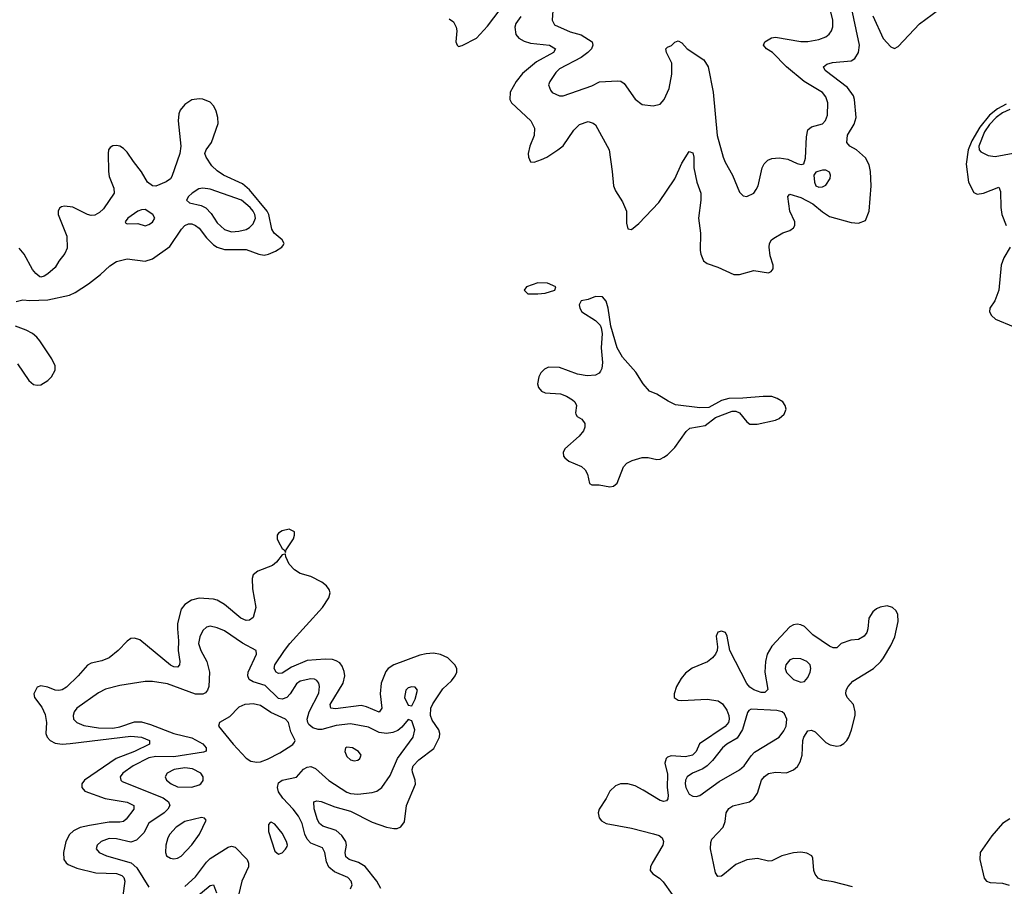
# Model space of a CAD drawing. Header units: inches. Extents: x 1954678 to 2060271, y 904822 to 1016299.
# Tile 219 of 256: x 1980753 to 1986220, y 1000861 to 1005672. Entities that reach past the tile are written whole.
import ezdxf

# ---------------------------------------------------------------- set-up
doc = ezdxf.new("R2010")
doc.units = ezdxf.units.IN
doc.header["$MEASUREMENT"] = 0
doc.layers.add('B9080', color=7, linetype='Continuous')

msp = doc.modelspace()

# ---------------------------------------------------------------- linework, layer by layer
at = {"layer": 'B9080', "color": 5}
for points, elevation in [([(1983137.2, 1005677.2), (1983161.2, 1005661.2), (1983176.8, 1005630), (1983179.5, 1005610), (1983174, 1005550), (1983182, 1005530), (1983190, 1005523.8), (1983210, 1005528.8), (1983290, 1005570.2), (1983350, 1005636.3), (1983450, 1005767.5)], 420), ([(1983535.5, 1005690), (1983508.4, 1005651.6), (1983501.9, 1005630), (1983508.8, 1005590), (1983524.7, 1005570), (1983553.6, 1005553.6), (1983590, 1005542.5), (1983694.4, 1005530), (1983727.7, 1005510), (1983716.9, 1005490), (1983622.3, 1005437.7), (1983545.9, 1005374.1), (1983510.2, 1005330), (1983476.8, 1005270), (1983475, 1005230), (1983484.7, 1005210), (1983590.8, 1005110.8), (1983611.6, 1005070), (1983609.1, 1005030), (1983585.5, 1004970), (1983576.5, 1004930), (1983577.6, 1004910), (1983590, 1004884), (1983610, 1004881.6), (1983650, 1004896), (1983679.5, 1004910), (1983740.9, 1004950), (1983770, 1004972.7), (1983830, 1005059.5), (1983862.4, 1005090), (1983910, 1005106.5), (1983938.2, 1005098.2), (1983950, 1005088.2), (1984025.6, 1004950), (1984043.6, 1004830), (1984050.3, 1004750), (1984061.5, 1004721.5), (1984100.8, 1004660.8), (1984123.2, 1004610), (1984122.7, 1004542.8), (1984130, 1004511), (1984150, 1004507.7), (1984190, 1004540.5), (1984302.5, 1004657.5), (1984390.5, 1004789.5), (1984430, 1004876.3), (1984470, 1004940.5), (1984490, 1004933.4), (1984496.1, 1004910), (1984496.3, 1004850), (1984513.4, 1004770), (1984534.4, 1004710), (1984534.7, 1004670), (1984521.5, 1004570), (1984532.9, 1004487.1), (1984531.4, 1004391.4), (1984534.9, 1004370), (1984550, 1004334), (1984570, 1004318.4), (1984630, 1004298), (1984717.5, 1004257.5), (1984750, 1004257.1), (1984830, 1004280.4), (1984910, 1004267.7), (1984926, 1004274), (1984936, 1004290), (1984936, 1004310), (1984920.8, 1004360.8), (1984914.3, 1004410), (1984916.3, 1004430), (1984928, 1004450), (1984940.2, 1004459.8), (1984991.3, 1004488.7), (1985030, 1004502), (1985050, 1004517.4), (1985056.3, 1004530), (1985056.8, 1004550), (1985028.4, 1004610), (1985018.5, 1004690), (1985030, 1004704.2), (1985090, 1004684.8), (1985157.2, 1004650), (1985210, 1004605), (1985250, 1004580.2), (1985370, 1004545.7), (1985410, 1004542.6), (1985450, 1004557), (1985470, 1004608.4), (1985481, 1004750), (1985476.5, 1004830), (1985470, 1004865.7), (1985450, 1004905.3), (1985398.7, 1004950), (1985361.8, 1004970), (1985346, 1004990), (1985349.5, 1005030.5), (1985387.4, 1005092.6), (1985398.3, 1005130), (1985389.2, 1005229.2), (1985383.4, 1005250), (1985350, 1005296), (1985225.1, 1005390), (1985215.8, 1005410), (1985235.4, 1005424.6), (1985266.3, 1005433.7), (1985370, 1005443.8), (1985390, 1005456.9), (1985411.1, 1005490), (1985416.2, 1005530), (1985365.3, 1005765.3)], 420), ([(1983714.7, 1005750), (1983709.4, 1005670), (1983723.5, 1005643.5), (1983810, 1005605.4), (1983870, 1005588.2), (1983931.3, 1005550), (1983936.3, 1005530), (1983927.7, 1005510), (1983907.6, 1005490), (1983870, 1005462.8), (1983750, 1005398.8), (1983730, 1005379.1), (1983696.9, 1005330), (1983690.3, 1005310), (1983700.2, 1005280.2), (1983710, 1005268.7), (1983750, 1005250.3), (1983770.4, 1005250.4), (1983930, 1005304.6), (1983971.8, 1005328.2), (1984073.2, 1005333.2), (1984090.2, 1005330.2), (1984110, 1005317.6), (1984170, 1005230.7), (1984210, 1005202), (1984270, 1005193.4), (1984310, 1005203.8), (1984330.9, 1005229.1), (1984359.1, 1005290), (1984374.5, 1005370), (1984374.2, 1005430), (1984344.8, 1005490), (1984341.5, 1005510), (1984350, 1005520.3), (1984371.6, 1005528.4), (1984390, 1005547.6), (1984410, 1005554.6), (1984430, 1005543.6), (1984458.9, 1005510), (1984552, 1005450), (1984576.5, 1005410), (1984604.4, 1005270), (1984626.4, 1005030), (1984658.5, 1004910), (1984670, 1004880.5), (1984710.3, 1004810), (1984750, 1004714.8), (1984770, 1004694), (1984790, 1004690.7), (1984829.2, 1004710), (1984842.9, 1004730), (1984852.8, 1004750), (1984875, 1004850), (1984887.2, 1004872.8), (1984907.2, 1004892.8), (1984930, 1004902.2), (1984970, 1004906.1), (1985017.4, 1004897.4), (1985070, 1004873.1), (1985091.5, 1004868.5), (1985107, 1004873), (1985116.1, 1004903.9), (1985122.4, 1005022.4), (1985130, 1005060.5), (1985150, 1005077.6), (1985210, 1005094.4), (1985227.6, 1005112.4), (1985237.9, 1005142.1), (1985241.2, 1005210), (1985230, 1005243.5), (1985210, 1005267.9), (1985109.5, 1005329.5), (1985009.9, 1005409.9), (1984932.8, 1005490), (1984900.5, 1005510), (1984882.3, 1005530), (1984889.7, 1005550), (1984928.2, 1005571.8), (1984950, 1005575.8), (1985090, 1005550.9), (1985130, 1005551.8), (1985190, 1005561.5), (1985230, 1005576.9), (1985248.4, 1005591.6), (1985260.3, 1005610), (1985267.3, 1005632.7), (1985267.2, 1005670), (1985243.9, 1005770)], 440), ([(1985490, 1005693.6), (1985548.3, 1005568.3), (1985590, 1005521.3), (1985610, 1005512.8), (1985630, 1005523), (1985748.6, 1005650), (1985890, 1005753.7)], 420), ([(1980733, 1004107), (1980770, 1004116.6), (1980810, 1004113.5), (1980910, 1004117.7), (1981030, 1004142.6), (1981062, 1004158), (1981134.9, 1004205.1), (1981202.8, 1004257.2), (1981253.6, 1004306.4), (1981290, 1004330.8), (1981350, 1004345), (1981450, 1004332.2), (1981490, 1004343.9), (1981587.4, 1004412.6), (1981651.7, 1004510), (1981670, 1004530.1), (1981690, 1004538.6), (1981710, 1004538.5), (1981730.1, 1004530.1), (1981750, 1004514.1), (1981790, 1004461.4), (1981830, 1004422.9), (1981850, 1004409.6), (1981890, 1004395.7), (1982010, 1004397.1), (1982080.4, 1004370), (1982110, 1004365.4), (1982135.6, 1004370), (1982173.4, 1004386.6), (1982208.2, 1004410), (1982217.3, 1004422.7), (1982221.1, 1004430), (1982210.8, 1004450), (1982166.4, 1004486.4), (1982152.7, 1004510), (1982136.6, 1004590), (1982127.6, 1004610), (1982030, 1004727.5), (1981990, 1004760.9), (1981885.3, 1004810), (1981850, 1004832.5), (1981820.7, 1004860.7), (1981788.1, 1004910), (1981781.4, 1004930), (1981787.8, 1004950), (1981818.1, 1004990), (1981855.3, 1005095.3), (1981853.9, 1005130), (1981844.7, 1005164.7), (1981832.1, 1005192.1), (1981810, 1005215.1), (1981770, 1005231.6), (1981750, 1005233.3), (1981710, 1005226.8), (1981670, 1005201.4), (1981644.2, 1005170), (1981636.8, 1005150), (1981633, 1005110), (1981647.1, 1004970), (1981641.7, 1004930), (1981597.8, 1004802.2), (1981590, 1004787.9), (1981567.4, 1004772.6), (1981510, 1004748.9), (1981489.8, 1004750), (1981463.4, 1004770), (1981430, 1004828), (1981384.7, 1004884.7), (1981350, 1004937.4), (1981330, 1004956.9), (1981310, 1004969.7), (1981290, 1004974), (1981270, 1004972.8), (1981256.5, 1004963.5), (1981247.2, 1004950), (1981244, 1004930), (1981246, 1004830), (1981250, 1004802), (1981276.9, 1004736.9), (1981277.6, 1004710), (1981218, 1004622), (1981197.3, 1004602.7), (1981170, 1004587.1), (1981150, 1004586), (1981130, 1004591.2), (1981048.6, 1004631.4), (1981002.6, 1004637.4), (1980986, 1004634), (1980974.7, 1004625.3), (1980966.7, 1004610), (1980966.5, 1004590), (1981015.1, 1004470), (1981016.1, 1004403.9), (1981004.8, 1004375.2), (1980970, 1004331.6), (1980950, 1004295.7), (1980910, 1004261.1), (1980890, 1004248.2), (1980870, 1004242.9), (1980865.6, 1004245.6), (1980843, 1004263), (1980824.6, 1004284.6), (1980777.5, 1004370), (1980750, 1004403.4)], 420), ([(1986230, 1005202.4), (1986183, 1005177), (1986137.4, 1005142.6), (1986083.6, 1005076.4), (1986039.9, 1005000.1), (1986019.7, 1004950), (1986009, 1004870), (1986020.8, 1004770), (1986050, 1004712.4), (1986070, 1004702.9), (1986103.7, 1004710), (1986190, 1004742), (1986198.8, 1004718.8), (1986200.9, 1004630), (1986206.3, 1004590), (1986231, 1004530)], 420), ([(1986250, 1005172.9), (1986210, 1005154.4), (1986174.2, 1005130), (1986137.1, 1005090), (1986109.6, 1005050), (1986078, 1004970), (1986080.3, 1004950), (1986090, 1004938.7), (1986130, 1004918.6), (1986170, 1004912.7), (1986270, 1004930.9)], 440), ([(1986252.6, 1004410), (1986217.8, 1004350), (1986202.4, 1004310), (1986189.1, 1004170), (1986167.6, 1004112.4), (1986140.3, 1004070), (1986137.6, 1004050), (1986148.7, 1004030), (1986170.4, 1004010), (1986270, 1003969.2)], 420), ([(1980741.7, 1003761.7), (1980804.6, 1003670), (1980830, 1003646.2), (1980850, 1003642.5), (1980870, 1003645.9), (1980909.8, 1003670), (1980930, 1003689.3), (1980950, 1003726), (1980951.2, 1003750), (1980931.2, 1003790), (1980865, 1003890), (1980849.2, 1003910), (1980823.7, 1003930), (1980790, 1003948), (1980730, 1003970.3)], 420), ([(1982758.3, 1000850), (1982735.7, 1000890), (1982670.9, 1000970.9), (1982633.9, 1000993.9), (1982582, 1001010), (1982565, 1001025), (1982559.6, 1001050), (1982567.3, 1001090), (1982564, 1001110), (1982542.6, 1001142.6), (1982510, 1001170.4), (1982435.8, 1001195.8), (1982417, 1001210), (1982406.6, 1001230), (1982388, 1001292), (1982386.3, 1001330), (1982403.5, 1001336.5), (1982427.4, 1001332.6), (1982502.9, 1001302.9), (1982590, 1001279.4), (1982710, 1001216.6), (1982790.8, 1001190), (1982830, 1001181.5), (1982850, 1001182.8), (1982870, 1001192.2), (1982890, 1001218.8), (1982900.7, 1001310), (1982951.3, 1001428.7), (1982949.1, 1001450), (1982934.5, 1001494.5), (1982932.8, 1001510), (1982938.8, 1001530), (1982970, 1001562.8), (1983053.5, 1001626.5), (1983084.5, 1001690), (1983086.6, 1001710), (1983079.6, 1001730), (1983044.3, 1001784.3), (1983035.1, 1001810), (1983035.6, 1001850), (1983046.5, 1001873.5), (1983102.2, 1001957.8), (1983150, 1002002.6), (1983171.9, 1002030), (1983180.9, 1002050), (1983180.2, 1002070), (1983170, 1002091.5), (1983130, 1002129.1), (1983090, 1002147.4), (1983050, 1002155), (1983010, 1002152.8), (1982975, 1002145), (1982830, 1002091.4), (1982799.2, 1002070), (1982785.5, 1002054.5), (1982759.6, 1001990), (1982754.9, 1001930), (1982763.2, 1001850), (1982750, 1001828.9), (1982678.5, 1001858.5), (1982650, 1001864.3), (1982506.4, 1001846.4), (1982481.3, 1001850), (1982477.8, 1001870), (1982549.5, 1001990), (1982558.6, 1002030), (1982554.8, 1002054.8), (1982543.4, 1002083.4), (1982530, 1002101.1), (1982510, 1002113.3), (1982490, 1002119.9), (1982450, 1002123.2), (1982350, 1002115), (1982262.6, 1002077.4), (1982210, 1002045.3), (1982190, 1002042.4), (1982176.9, 1002050), (1982165.3, 1002070), (1982170.7, 1002090), (1982222.9, 1002170), (1982252.5, 1002210), (1982434, 1002410), (1982470, 1002462.4), (1982476.5, 1002490), (1982470.8, 1002510), (1982456.4, 1002530), (1982431.1, 1002550), (1982370, 1002581.1), (1982310, 1002598.5), (1982278.5, 1002618.5), (1982249.7, 1002650), (1982231.3, 1002690), (1982230, 1002706), (1982226, 1002706), (1982210, 1002701.2), (1982179.1, 1002660.9), (1982157.2, 1002642.8), (1982075.5, 1002610), (1982050.2, 1002589.8), (1982044.7, 1002570), (1982046.6, 1002513.4), (1982063.9, 1002410), (1982050, 1002354.3), (1982030, 1002338), (1982010, 1002336.8), (1981980.4, 1002350), (1981890, 1002425.4), (1981850, 1002449.9), (1981830, 1002455.8), (1981750, 1002460.6), (1981706.7, 1002450), (1981670, 1002426.6), (1981650, 1002399.7), (1981630, 1002321.2), (1981628.6, 1002290), (1981635.8, 1002224.2), (1981633, 1002170), (1981642, 1002110), (1981640.2, 1002090), (1981630, 1002077.6), (1981610, 1002079.4), (1981590, 1002089.1), (1981419.7, 1002230), (1981390, 1002239.7), (1981370, 1002236.9), (1981350, 1002222.9), (1981300.4, 1002170), (1981250.2, 1002129.8), (1981210, 1002112.7), (1981150, 1002100.2), (1981130, 1002088.2), (1981078.9, 1002030), (1981013.4, 1001966.6), (1980990, 1001951.5), (1980970, 1001948.2), (1980950, 1001951), (1980910, 1001967.3), (1980870, 1001974.6), (1980850, 1001966), (1980831, 1001930), (1980835.1, 1001910), (1980876.1, 1001856.1), (1980894.4, 1001814.4), (1980902.1, 1001770), (1980898.6, 1001710), (1980905.5, 1001690), (1980922.6, 1001670), (1980950, 1001655.4), (1980990, 1001651), (1981033.5, 1001653.5), (1981370, 1001695.5), (1981429, 1001689), (1981474.7, 1001670), (1981474.6, 1001650), (1981390.2, 1001610), (1981289.8, 1001570.2), (1981112.5, 1001450), (1981097.7, 1001430), (1981098, 1001410), (1981114.7, 1001390), (1981228.1, 1001348.1), (1981350, 1001328.1), (1981386.5, 1001310), (1981386.2, 1001290), (1981345.1, 1001234.9), (1981330, 1001221.8), (1981310, 1001217.5), (1981250, 1001217.3), (1981140.1, 1001199.9), (1981090, 1001187), (1981052.9, 1001170), (1981030, 1001149.8), (1981009, 1001110), (1980996.8, 1001050), (1980999.2, 1001010), (1981011.4, 1000991.4), (1981022.8, 1000982.8), (1981070, 1000962.5), (1981177, 1000937), (1981290, 1000933.1), (1981321.3, 1000921.3), (1981332.4, 1000910), (1981337.5, 1000890), (1981325.3, 1000810)], 420), ([(1985378.1, 1000858.1), (1985270, 1000886.1), (1985210, 1000895.9), (1985187.1, 1000907.1), (1985169.5, 1000929.5), (1985162.5, 1000950), (1985157.8, 1001017.8), (1985150.7, 1001030.7), (1985124.5, 1001044.5), (1985090, 1001051), (1985050, 1001047.2), (1984985.3, 1001030), (1984930, 1001002.1), (1984910, 1001001.6), (1984850, 1001015), (1984790, 1001009.2), (1984730, 1000983.4), (1984667.1, 1000930), (1984650, 1000918.4), (1984630, 1000915.5), (1984616.2, 1000936.2), (1984589.1, 1001070), (1984590, 1001104.7), (1984596.5, 1001123.5), (1984658.9, 1001190), (1984670, 1001220.7), (1984675.9, 1001270), (1984690, 1001293.6), (1984712.2, 1001307.8), (1984804.5, 1001330), (1984830, 1001348.9), (1984850, 1001379.3), (1984872.1, 1001450), (1984888.2, 1001471.8), (1984910, 1001487.7), (1984950, 1001494.3), (1985010, 1001491.2), (1985050, 1001508.1), (1985072.7, 1001527.3), (1985086.8, 1001553.2), (1985098.7, 1001590), (1985101.3, 1001670), (1985106.8, 1001690), (1985130, 1001723.7), (1985150, 1001728.2), (1985170, 1001719.4), (1985230, 1001659.7), (1985253.9, 1001646.1), (1985290, 1001639.3), (1985310, 1001642.9), (1985330, 1001653.8), (1985345.3, 1001670), (1985357.7, 1001690), (1985372.3, 1001730), (1985391.2, 1001808.8), (1985391.4, 1001830), (1985383.1, 1001870), (1985347.9, 1001910), (1985340.8, 1001930), (1985342, 1001950), (1985353.1, 1001970), (1985380, 1002000), (1985494, 1002070), (1985535.4, 1002110), (1985549.7, 1002130), (1985590, 1002198), (1985612.9, 1002247.1), (1985630.9, 1002330.9), (1985628.5, 1002370), (1985620.4, 1002390), (1985599.6, 1002410), (1985570, 1002418), (1985531.2, 1002411.2), (1985510, 1002401), (1985490, 1002384.4), (1985467.3, 1002350), (1985463.2, 1002290), (1985457.2, 1002270), (1985442, 1002250), (1985410, 1002232.1), (1985368.7, 1002228.7), (1985314.6, 1002210), (1985290, 1002185.8), (1985270, 1002185), (1985250, 1002194), (1985157.3, 1002257.3), (1985110, 1002303.8), (1985090, 1002313.6), (1985070, 1002316.5), (1985050, 1002312.7), (1985030, 1002301.8), (1984930, 1002195.4), (1984904, 1002150), (1984894.2, 1002110), (1984890.1, 1002050), (1984906.3, 1001953.7), (1984890, 1001938), (1984870, 1001937), (1984830, 1001952.5), (1984807.5, 1001967.5), (1984790, 1001987.3), (1984697.1, 1002170), (1984682.2, 1002250), (1984672.9, 1002270), (1984650, 1002277.4), (1984630, 1002271.4), (1984619.7, 1002250), (1984627.8, 1002190), (1984626.2, 1002170), (1984617.5, 1002150), (1984600.1, 1002130), (1984571.6, 1002108.4), (1984487, 1002073), (1984450, 1002044.3), (1984425.6, 1002014.4), (1984400.5, 1001970), (1984386.5, 1001930), (1984387.9, 1001910), (1984410, 1001894.8), (1984430, 1001892.8), (1984570, 1001899.7), (1984630.6, 1001890.6), (1984655, 1001875), (1984678.9, 1001838.9), (1984690.1, 1001810), (1984692.3, 1001790), (1984688, 1001770), (1984670.8, 1001749.2), (1984528, 1001652), (1984510.1, 1001610), (1984489.7, 1001590.3), (1984450, 1001580.7), (1984370, 1001585.7), (1984350, 1001578), (1984342.3, 1001570), (1984334.4, 1001545.6), (1984350, 1001484), (1984348.1, 1001410), (1984353.4, 1001366.6), (1984352.5, 1001347.5), (1984343.9, 1001336.1), (1984330, 1001331.4), (1984310, 1001337.1), (1984215.8, 1001395.8), (1984170, 1001418.7), (1984130, 1001429.5), (1984090, 1001430.8), (1984061.2, 1001418.8), (1984029.6, 1001390.4), (1984010, 1001348.6), (1983971, 1001290), (1983965.5, 1001270), (1983970, 1001241.6), (1983984, 1001224), (1984010, 1001210.2), (1984150, 1001183.7), (1984273.1, 1001153.1), (1984303, 1001143), (1984321.1, 1001130), (1984327.9, 1001110), (1984323.6, 1001090), (1984264.5, 1000990), (1984255.8, 1000970), (1984254, 1000950), (1984268.8, 1000930), (1984306.1, 1000906.1), (1984326.9, 1000886.9), (1984376.2, 1000816.2)], 420), ([(1982590, 1000847.2), (1982598.7, 1000870), (1982594.5, 1000890), (1982575.4, 1000910), (1982500.9, 1000940.9), (1982470, 1000968.2), (1982457.4, 1000997.4), (1982447.8, 1001050), (1982434.5, 1001074.5), (1982370, 1001101.6), (1982350, 1001122.3), (1982336.9, 1001150), (1982322.2, 1001210), (1982301, 1001250), (1982271.1, 1001290), (1982213.6, 1001350), (1982190, 1001385.7), (1982184.1, 1001410), (1982190, 1001436.5), (1982209.9, 1001450.1), (1982290, 1001468), (1982330, 1001511), (1982350, 1001523), (1982370, 1001526.3), (1982395.6, 1001515.6), (1982470, 1001448.5), (1982570, 1001383.7), (1982590, 1001376.6), (1982630, 1001372.8), (1982710, 1001382.3), (1982736.9, 1001390), (1982763.8, 1001410), (1982810, 1001476.5), (1982851.1, 1001570), (1982937.7, 1001690), (1982946.6, 1001730), (1982930, 1001780.9), (1982910, 1001787), (1982875.7, 1001744.3), (1982853.1, 1001726.9), (1982824.6, 1001715.4), (1982790.1, 1001709.9), (1982750, 1001715.3), (1982690, 1001744.2), (1982590, 1001763.8), (1982510, 1001753.5), (1982430, 1001732.6), (1982410, 1001731.7), (1982380.7, 1001740.7), (1982359.2, 1001759.2), (1982352.3, 1001770), (1982348.8, 1001790), (1982359.7, 1001830), (1982413.4, 1001933.4), (1982418.6, 1001970), (1982414.8, 1001990), (1982403.7, 1002003.7), (1982390, 1002011.4), (1982370, 1002013.2), (1982310, 1002000.6), (1982290, 1001984.6), (1982255.7, 1001930), (1982237, 1001910), (1982210, 1001900.1), (1982190, 1001904.7), (1982115.6, 1001975.6), (1982050, 1001997.2), (1982028, 1002010), (1982020.2, 1002030), (1982021.5, 1002050), (1982068.2, 1002150), (1982067, 1002170), (1981990, 1002211), (1981890, 1002279.5), (1981850, 1002296.5), (1981810, 1002305.1), (1981790, 1002300.4), (1981770, 1002282.4), (1981753.1, 1002246.9), (1981746.4, 1002210), (1981758.4, 1002170), (1981791.9, 1002110), (1981806.5, 1002050), (1981802.8, 1001970), (1981796.3, 1001950), (1981784.6, 1001935.4), (1981770, 1001927.7), (1981730, 1001928.8), (1981574.4, 1001985.6), (1981490, 1001998.6), (1981450, 1001997.7), (1981310, 1001976.1), (1981230, 1001955), (1981190, 1001935.2), (1981070.3, 1001850), (1981056, 1001830), (1981050.3, 1001810), (1981052.2, 1001790), (1981070.5, 1001770), (1981110, 1001755), (1981190, 1001740.8), (1981270, 1001738.5), (1981310, 1001747.1), (1981390, 1001774.6), (1981430, 1001773.6), (1981480.3, 1001760.3), (1981610, 1001710.1), (1981710, 1001685.9), (1981770, 1001651.6), (1981788.9, 1001630), (1981788.4, 1001611.6), (1981774.1, 1001605.9), (1981610, 1001579.5), (1981510, 1001582.5), (1981470, 1001574.7), (1981384.1, 1001530), (1981325.4, 1001490), (1981311.3, 1001470), (1981314.3, 1001450), (1981323.2, 1001443.2), (1981550, 1001352.3), (1981579.2, 1001330), (1981586.2, 1001310), (1981576.3, 1001290), (1981554.7, 1001270), (1981470, 1001211.4), (1981442.4, 1001157.6), (1981402.3, 1001117.7), (1981370, 1001107.3), (1981290, 1001124.1), (1981250, 1001126), (1981206, 1001110), (1981184.2, 1001090), (1981178.4, 1001070), (1981194.9, 1001050), (1981234.9, 1001030), (1981372, 1000992), (1981403.1, 1000963.1), (1981470, 1000856.9)], 440), ([(1986250, 1001236), (1986210, 1001209.7), (1986150, 1001142.4), (1986086.7, 1001050), (1986083.9, 1001010), (1986107.5, 1000907.5), (1986121.6, 1000890), (1986142, 1000882), (1986210, 1000879.1), (1986248, 1000868)], 420), ([(1981670, 1000860.1), (1981730, 1000914.6), (1981790, 1000996), (1981810, 1001016.6), (1981910, 1001078.9), (1981930, 1001084.3), (1981950, 1001079), (1982015.5, 1001010), (1982023.7, 1000990), (1982024.4, 1000970), (1981987.4, 1000890), (1981967.7, 1000812.3)], 440), ([(1981736, 1000804), (1981810, 1000866.2), (1981830.2, 1000870.2), (1981845.8, 1000825.8)], 420)]:
    msp.add_lwpolyline(points, dxfattribs=dict(at, elevation=elevation))
for points, elevation in [([(1985230, 1004836.9), (1985210, 1004836.9), (1985184.7, 1004830), (1985174.4, 1004825.6), (1985162, 1004810), (1985166, 1004770), (1985174, 1004750), (1985190, 1004743.1), (1985210, 1004744.4), (1985230, 1004754.4), (1985253.1, 1004790), (1985255.1, 1004810), (1985250, 1004825.2)], 440), ([(1981770, 1004737.6), (1981747.4, 1004732.6), (1981710.4, 1004710), (1981690.4, 1004690), (1981679.3, 1004670), (1981695.3, 1004655.3), (1981761, 1004641), (1981787.3, 1004627.3), (1981815.9, 1004595.9), (1981850, 1004544.3), (1981890, 1004507.4), (1981930, 1004494.8), (1981970, 1004498.1), (1982010, 1004507.9), (1982030, 1004519.1), (1982050, 1004538.9), (1982062.3, 1004570), (1982059.5, 1004590), (1982050.5, 1004610), (1982033.7, 1004630), (1981985.4, 1004670), (1981810, 1004730.7)], 440), ([(1981450, 1004618.2), (1981430, 1004617.4), (1981408.5, 1004610), (1981353.4, 1004570), (1981339.1, 1004550), (1981342.4, 1004542.4), (1981350, 1004539.1), (1981410, 1004541.3), (1981450, 1004528.8), (1981470, 1004534.9), (1981490, 1004548.7), (1981502.9, 1004570), (1981492.7, 1004590)], 440), ([(1983630.6, 1004210.6), (1983567.2, 1004190), (1983553.4, 1004170), (1983574, 1004150), (1983630, 1004149.5), (1983670, 1004154.4), (1983725.2, 1004170), (1983729.3, 1004190), (1983684, 1004210)], 420), ([(1983950, 1004135.1), (1983910, 1004119.3), (1983870, 1004112.3), (1983859.1, 1004090), (1983863, 1004070), (1983874.8, 1004050), (1983950, 1004003), (1983976, 1003976), (1983982.3, 1003962.3), (1983987.2, 1003930), (1983982.4, 1003850), (1983989.5, 1003770), (1983985, 1003735), (1983978.7, 1003721.3), (1983970.1, 1003709.9), (1983950, 1003698.6), (1983904.4, 1003695.6), (1983850, 1003704), (1983750, 1003742), (1983690, 1003742.7), (1983667.5, 1003732.5), (1983647.3, 1003712.7), (1983635.3, 1003690), (1983628.8, 1003650), (1983633.7, 1003630), (1983650, 1003609.2), (1983670, 1003600.8), (1983756.1, 1003596.1), (1983790, 1003582.6), (1983822.5, 1003562.5), (1983836.1, 1003550), (1983845.3, 1003530), (1983839, 1003490), (1983841.6, 1003481.6), (1983848.9, 1003470), (1983874.1, 1003454.1), (1983891.3, 1003430), (1983890.7, 1003410), (1983883.3, 1003390), (1983860.2, 1003359.8), (1983780.7, 1003290), (1983771.4, 1003270), (1983773.1, 1003250), (1983780, 1003240), (1983802.4, 1003222.4), (1983872.5, 1003192.5), (1983893.6, 1003173.6), (1983906.7, 1003150), (1983917.1, 1003097.1), (1983930.3, 1003090.3), (1983970, 1003090.3), (1984030, 1003078.3), (1984050, 1003082), (1984070, 1003099.3), (1984106.3, 1003190), (1984124.6, 1003210), (1984154.8, 1003225.2), (1984210, 1003241.4), (1984242.1, 1003242.1), (1984290, 1003231.1), (1984310, 1003233.4), (1984330, 1003242.8), (1984350, 1003256.9), (1984390, 1003298.2), (1984454.2, 1003385.8), (1984475, 1003405), (1984559.9, 1003420.1), (1984616.9, 1003463.1), (1984710, 1003499.8), (1984730, 1003499.1), (1984750, 1003489.4), (1984790, 1003439.3), (1984807.6, 1003427.6), (1984847.5, 1003427.5), (1984950.3, 1003449.7), (1984970, 1003458.2), (1984998.2, 1003481.8), (1985009.8, 1003510), (1985003.9, 1003530), (1984989.7, 1003550), (1984959.6, 1003570), (1984930, 1003579.8), (1984881.4, 1003581.4), (1984769, 1003571), (1984690, 1003569.8), (1984650, 1003558.2), (1984580, 1003520), (1984530, 1003517), (1984394.8, 1003534.8), (1984353.7, 1003553.7), (1984290, 1003592.9), (1984250, 1003609.7), (1984214.2, 1003650), (1984174.7, 1003714.7), (1984099.6, 1003799.6), (1984069.8, 1003849.8), (1984034.7, 1003970), (1984020.9, 1004070), (1984009.4, 1004109.4), (1983990, 1004134)], 420), ([(1982250, 1002843.6), (1982210, 1002835.6), (1982190, 1002821.6), (1982183.6, 1002810), (1982183.2, 1002790), (1982190, 1002773.4), (1982210, 1002736), (1982222, 1002730), (1982230, 1002714), (1982232.3, 1002730), (1982273.6, 1002790), (1982278.4, 1002810), (1982279.3, 1002830)], 420), ([(1985050, 1002126.2), (1985030, 1002119.1), (1985006.2, 1002090), (1985004.2, 1002070), (1985010, 1002048.5), (1985050, 1002008.8), (1985090, 1001994.4), (1985110, 1001998), (1985130, 1002020.7), (1985143, 1002050), (1985146.3, 1002070), (1985141.3, 1002090), (1985124.5, 1002110), (1985090, 1002123.9)], 440), ([(1982930, 1001969.6), (1982910, 1001962.4), (1982896.4, 1001950), (1982890.4, 1001910), (1982910, 1001867.7), (1982930, 1001864), (1982950, 1001900.5), (1982962, 1001950), (1982950, 1001967.3)], 440), ([(1982050, 1001874), (1982030, 1001873.3), (1982004, 1001870), (1981970, 1001855.1), (1981918.4, 1001801.6), (1981862.8, 1001770), (1981858, 1001750), (1981939.1, 1001650), (1982010, 1001573.4), (1982036.5, 1001556.5), (1982070, 1001550.3), (1982090, 1001552.8), (1982130, 1001568), (1982197, 1001603), (1982270.6, 1001649.4), (1982278.5, 1001661.5), (1982282.3, 1001670), (1982259.5, 1001719.5), (1982245.8, 1001770), (1982229.9, 1001789.9), (1982147.1, 1001827.1), (1982090, 1001865.8)], 460), ([(1984814.5, 1001845.5), (1984801.7, 1001838.3), (1984794.1, 1001825.9), (1984767.2, 1001732.8), (1984736.2, 1001683.8), (1984678.9, 1001650), (1984654.7, 1001630), (1984599.9, 1001560.1), (1984570, 1001529.8), (1984545.9, 1001514.1), (1984488.4, 1001490), (1984459.6, 1001470), (1984450.2, 1001450), (1984448.4, 1001430), (1984451.3, 1001410), (1984470, 1001372.2), (1984490, 1001360.9), (1984510, 1001359.6), (1984530, 1001366.3), (1984637.6, 1001442.4), (1984750, 1001507.2), (1984775.5, 1001530), (1984814.3, 1001585.7), (1984833.9, 1001606.1), (1984970.5, 1001689.5), (1984996.3, 1001723.7), (1985008.6, 1001750), (1985012.3, 1001790), (1984999.3, 1001819.3), (1984987.3, 1001830), (1984957.8, 1001837.8)], 440), ([(1982570, 1001633.3), (1982562.8, 1001630), (1982558, 1001610), (1982570, 1001581.6), (1982590, 1001563.7), (1982610, 1001557.1), (1982630, 1001562), (1982641.2, 1001570), (1982649.2, 1001590), (1982635.1, 1001610), (1982602, 1001630)], 460), ([(1981670, 1001518.4), (1981610.4, 1001510), (1981571.8, 1001490), (1981560.3, 1001470), (1981569, 1001450), (1981594.9, 1001430), (1981630, 1001414.4), (1981708.4, 1001411.6), (1981750, 1001424.2), (1981759.5, 1001430), (1981771.1, 1001448.9), (1981771.1, 1001470), (1981759.7, 1001490), (1981713, 1001513)], 460), ([(1981762.7, 1001242.7), (1981670, 1001221.8), (1981622.8, 1001190), (1981587.7, 1001150), (1981576.5, 1001130), (1981565.6, 1001090), (1981563.2, 1001050), (1981568.8, 1001030), (1981590, 1001016.9), (1981610, 1001014), (1981630, 1001017.8), (1981650, 1001029.1), (1981710, 1001091.6), (1981752.3, 1001150), (1981788.9, 1001228.9), (1981779.6, 1001239.6)], 460), ([(1982150, 1001217.2), (1982144, 1001216), (1982134.8, 1001205.2), (1982134.9, 1001165.1), (1982170, 1001057.3), (1982190, 1001040.7), (1982210, 1001047.7), (1982230, 1001067.3), (1982238, 1001082), (1982240.5, 1001090), (1982235.4, 1001110), (1982210, 1001155.6), (1982170, 1001206)], 460)]:
    msp.add_lwpolyline(points, close=True, dxfattribs=dict(at, elevation=elevation))

doc.saveas('drawing.dxf')
